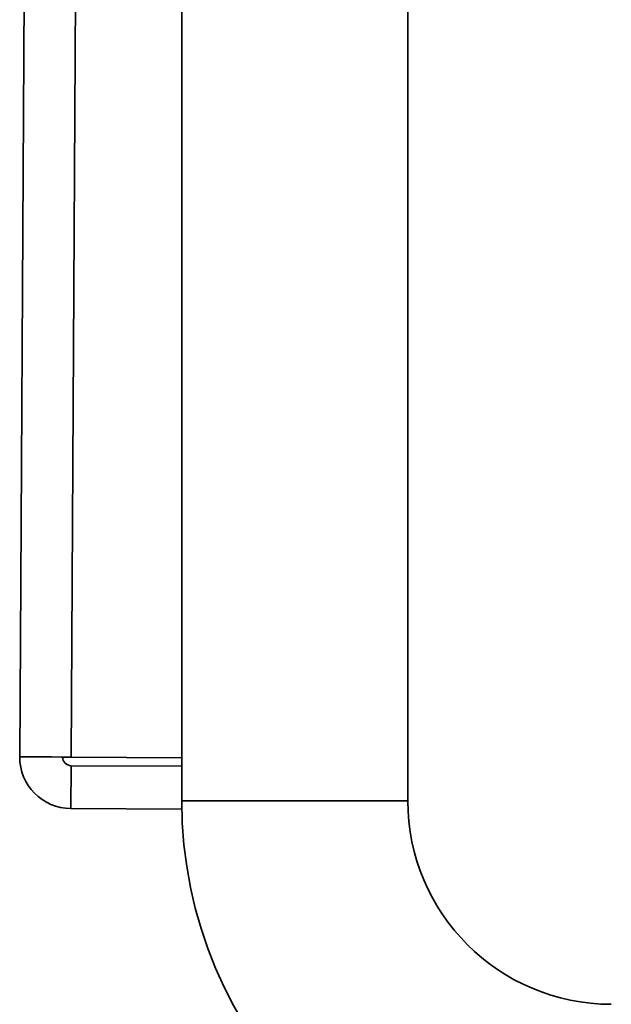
# Model space of a CAD drawing. Header units: millimetres. Extents: x 1 to 1119, y -1 to 863.
# Tile 80 of 211: x 687.52 to 696.24, y 264.48 to 278.99. Entities that reach past the tile are written whole.
import ezdxf

# ---------------------------------------------------------------- set-up
doc = ezdxf.new("R2010")
doc.units = ezdxf.units.MM

msp = doc.modelspace()

# ---------------------------------------------------------------- linework, layer by layer
at = {"color": 7, "linetype": 'Continuous', "lineweight": 35}
for p, q in [((687.5161, 268.1231), (688.5346, 445.9202)), ((689.294, 445.9158), (688.2755, 268.1187)), ((689.9056, 298.1419), (689.9056, 267.4753)), ((693.2389, 267.4753), (693.2389, 298.1419)), ((689.9056, 268.1094), (688.2755, 268.1187)), ((688.2712, 267.3593), (688.2748, 267.9917)), ((688.2748, 267.9917), (689.9056, 267.9824)), ((693.2389, 267.4753), (689.9056, 267.4753)), ((688.2712, 267.3593), (689.9068, 267.3499))]:
    msp.add_line(p, q, dxfattribs=at)
at = {"color": 7, "linetype": 'Continuous', "lineweight": 35, "flags": 128}
msp.add_lwpolyline([(688.2755, 268.1187), (688.1274, 268.1196), (687.9849, 268.1204), (687.8536, 268.1212), (687.7385, 268.1218), (687.6441, 268.1224), (687.5739, 268.1228), (687.5307, 268.123), (687.5161, 268.1231)], dxfattribs=at)
at = {"color": 7, "linetype": 'Continuous', "lineweight": 35}
for centre, radius, start, end in [((688.2755, 268.1187), 0.7595, 179.67179, 269.67179), ((688.2755, 268.1187), 0.127, 179.67179, 269.67179), ((696.2389, 267.4753), 6.3333, 180, 270), ((696.2389, 267.4753), 3, 180, 270)]:
    msp.add_arc(centre, radius, start, end, dxfattribs=at)

doc.saveas('drawing.dxf')
